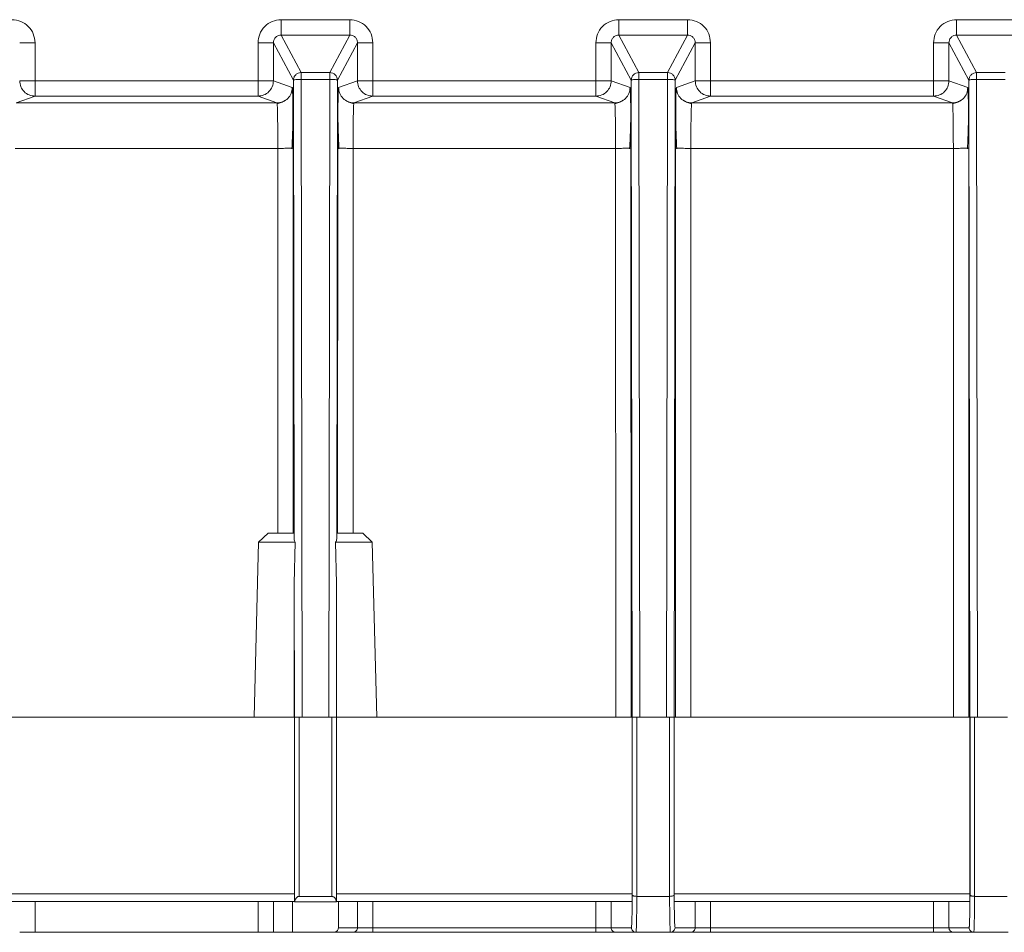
# Model space of a CAD drawing. Header units: millimetres. Extents: x -806 to 2023, y 502 to 1658.
# Tile 43 of 48: x 1770 to 1834, y 1026 to 1086. Entities that reach past the tile are written whole.
import ezdxf

# ---------------------------------------------------------------- set-up
doc = ezdxf.new("R2010")
doc.units = ezdxf.units.MM

# ---------------------------------------------------------------- blocks, each defined once
blk = doc.blocks.new('Drawing View13')
at = {"color": 7, "linetype": 'Continuous', "lineweight": 18}
for p, q in [((409.771, -22.675), (405.298, -22.675)), ((431.771, -22.675), (427.298, -22.675)), ((453.771, -22.675), (449.298, -22.675)), ((406.601, -26.118), (405.298, -23.675)), ((405.298, -23.675), (409.771, -23.675)), ((409.771, -23.675), (408.469, -26.118)), ((428.601, -26.118), (427.298, -23.675)), ((427.298, -23.675), (431.771, -23.675)), ((431.771, -23.675), (430.469, -26.118)), ((450.601, -26.118), (449.298, -23.675)), ((449.298, -23.675), (453.771, -23.675)), ((389.271, -26.655), (389.271, -24.175)), ((403.799, -24.175), (403.799, -26.655)), ((404.799, -26.655), (404.799, -24.175)), ((404.799, -24.175), (406.101, -26.618)), ((408.969, -26.618), (410.271, -24.175)), ((410.271, -24.175), (410.271, -26.655)), ((411.271, -26.655), (411.271, -24.175)), ((425.799, -24.175), (425.798, -26.654)), ((426.799, -26.655), (426.799, -24.175)), ((426.799, -24.175), (428.101, -26.618)), ((430.969, -26.618), (432.271, -24.175)), ((432.271, -24.175), (432.271, -26.655)), ((433.271, -26.655), (433.271, -24.175)), ((447.799, -24.175), (447.798, -26.654)), ((448.799, -26.655), (448.799, -24.175)), ((448.799, -24.175), (450.101, -26.618)), ((408.469, -26.118), (406.601, -26.118)), ((430.469, -26.118), (428.601, -26.118)), ((452.469, -26.118), (450.601, -26.118)), ((403.799, -26.655), (389.271, -26.655)), ((404.799, -26.655), (406.028, -27.091)), ((406.101, -26.618), (406.149, -56.476)), ((406.667, -68.105), (406.601, -26.561)), ((406.601, -26.561), (408.469, -26.561)), ((408.469, -26.561), (408.402, -68.105)), ((408.921, -56.476), (408.969, -26.618)), ((409.042, -27.091), (410.271, -26.655)), ((425.798, -26.654), (411.271, -26.655)), ((428.028, -27.091), (426.799, -26.655)), ((428.101, -26.618), (428.167, -68.105)), ((428.667, -68.105), (428.601, -26.561)), ((428.601, -26.561), (430.469, -26.561)), ((430.469, -26.561), (430.402, -68.105)), ((430.902, -68.105), (430.969, -26.618)), ((432.271, -26.655), (431.042, -27.091)), ((447.798, -26.654), (433.271, -26.655)), ((450.028, -27.091), (448.799, -26.655)), ((450.101, -26.618), (450.167, -68.105)), ((450.667, -68.105), (450.601, -26.561)), ((450.601, -26.561), (452.469, -26.561)), ((389.271, -27.655), (388.041, -28.091)), ((405.028, -28.091), (388.041, -28.091)), ((389.271, -27.655), (403.799, -27.655)), ((403.799, -27.655), (405.028, -28.091)), ((410.041, -28.091), (411.271, -27.655)), ((427.028, -28.091), (410.041, -28.091)), ((411.271, -27.655), (425.799, -27.655)), ((427.028, -28.091), (425.799, -27.655)), ((433.271, -27.655), (432.041, -28.091)), ((449.028, -28.091), (432.041, -28.091)), ((433.271, -27.655), (447.799, -27.655)), ((449.028, -28.091), (447.799, -27.655)), ((406.069, -28.775), (406.068, -28.263)), ((409.002, -28.263), (409.001, -28.71)), ((428.069, -28.775), (428.068, -28.263)), ((431.002, -28.263), (431.001, -28.711)), ((450.069, -28.775), (450.068, -28.263)), ((405.084, -31.053), (387.985, -31.053)), ((405.088, -56.105), (405.084, -31.053)), ((406.084, -31.041), (406.088, -56.105)), ((408.982, -56.105), (408.986, -31.041)), ((409.985, -31.053), (409.982, -56.105)), ((427.084, -31.053), (409.985, -31.053)), ((427.09, -68.105), (427.084, -31.053)), ((428.09, -68.105), (428.084, -31.041)), ((430.98, -68.105), (430.986, -31.041)), ((431.985, -31.053), (431.98, -68.105)), ((449.084, -31.053), (431.985, -31.053)), ((449.09, -68.105), (449.084, -31.053)), ((450.084, -31.041), (450.09, -68.105)), ((403.833, -56.705), (404.449, -56.105)), ((406.149, -56.476), (406.143, -56.105)), ((408.927, -56.105), (408.921, -56.476)), ((410.621, -56.105), (411.236, -56.705)), ((403.535, -68.105), (403.833, -56.705)), ((406.224, -56.705), (406.153, -59.388)), ((408.916, -59.388), (408.846, -56.705)), ((411.236, -56.705), (411.535, -68.105)), ((406.153, -59.388), (406.167, -68.105)), ((406.158, -68.105), (406.153, -59.388)), ((408.902, -68.105), (408.916, -59.388)), ((408.916, -59.388), (408.912, -68.105)), ((406.167, -68.105), (386.903, -68.105)), ((406.167, -79.605), (406.167, -68.105)), ((406.17, -68.105), (406.173, -80.124)), ((406.47, -79.765), (406.47, -68.105)), ((406.47, -68.105), (406.667, -68.105)), ((408.402, -68.105), (406.667, -68.105)), ((408.402, -68.105), (408.6, -68.105)), ((408.6, -68.105), (408.6, -79.765)), ((408.897, -80.123), (408.9, -68.105)), ((408.902, -68.105), (408.903, -79.605)), ((428.167, -68.105), (408.902, -68.105)), ((428.167, -79.605), (428.167, -68.105)), ((428.17, -68.105), (428.17, -79.677)), ((428.47, -79.765), (428.47, -68.105)), ((428.47, -68.105), (428.667, -68.105)), ((430.402, -68.105), (428.667, -68.105)), ((430.402, -68.105), (430.6, -68.105)), ((430.6, -68.105), (430.599, -79.765)), ((430.9, -79.677), (430.9, -68.105)), ((430.903, -68.105), (430.903, -79.605)), ((450.167, -68.105), (430.903, -68.105)), ((450.167, -79.605), (450.167, -68.105)), ((450.17, -68.105), (450.17, -79.677)), ((450.47, -79.765), (450.47, -68.105)), ((450.47, -68.105), (450.667, -68.105)), ((452.402, -68.105), (450.667, -68.105)), ((452.402, -68.105), (452.6, -68.105)), ((406.167, -79.605), (386.903, -79.605)), ((406.132, -80.105), (386.909, -80.105)), ((389.271, -80.105), (389.271, -82.105)), ((403.799, -80.105), (403.799, -82.105)), ((404.799, -80.105), (404.799, -82.105)), ((406.042, -80.105), (406.042, -82.105)), ((406.171, -80.105), (406.161, -80.105)), ((408.899, -80.13), (406.171, -80.13)), ((408.6, -79.765), (406.47, -79.765)), ((408.909, -80.105), (408.899, -80.105)), ((428.167, -79.605), (408.903, -79.605)), ((428.16, -80.105), (408.938, -80.105)), ((409.028, -81.805), (409.028, -80.105)), ((410.271, -80.105), (410.271, -81.805)), ((411.271, -80.105), (411.271, -81.805)), ((425.799, -80.105), (425.799, -81.805)), ((426.799, -80.105), (426.799, -81.805)), ((430.599, -79.765), (428.47, -79.765)), ((450.167, -79.605), (430.903, -79.605)), ((450.16, -80.105), (430.909, -80.105)), ((432.271, -80.105), (432.271, -81.805)), ((433.271, -80.105), (433.271, -81.805)), ((447.799, -80.105), (447.799, -81.805)), ((448.799, -80.105), (448.799, -81.805)), ((452.599, -79.765), (450.47, -79.765)), ((410.271, -81.805), (409.028, -81.805)), ((425.799, -81.805), (411.271, -81.805)), ((428.115, -81.805), (426.799, -81.805)), ((428.124, -81.725), (428.115, -81.805)), ((430.955, -81.805), (430.947, -81.737)), ((432.271, -81.805), (430.955, -81.805)), ((447.799, -81.805), (433.271, -81.805)), ((450.115, -81.805), (448.799, -81.805)), ((450.124, -81.725), (450.115, -81.805)), ((403.799, -82.105), (389.271, -82.105)), ((406.042, -82.105), (404.799, -82.105)), ((408.728, -82.105), (406.042, -82.105)), ((409.971, -82.105), (408.728, -82.105)), ((425.799, -82.105), (411.271, -82.105)), ((428.415, -82.105), (427.099, -82.105)), ((430.655, -82.105), (428.415, -82.105)), ((431.971, -82.105), (430.655, -82.105)), ((447.799, -82.105), (433.271, -82.105)), ((450.415, -82.105), (449.099, -82.105)), ((452.655, -82.105), (450.415, -82.105))]:
    blk.add_line(p, q, dxfattribs=at)
for points, knots in [([(389.271, -24.175), (389.249, -23.979), (389.204, -23.587), (388.857, -23.091), (388.362, -22.743), (387.968, -22.698), (387.771, -22.675)], [0, 0, 0, 0, 0.249557, 0.499504, 0.749692, 1, 1, 1, 1]), ([(405.298, -22.675), (405.103, -22.698), (404.706, -22.743), (404.204, -23.097), (403.862, -23.598), (403.819, -23.987), (403.799, -24.175)], [0, 0, 0, 0, 0.249026, 0.504563, 0.760576, 1, 1, 1, 1]), ([(411.271, -24.175), (411.249, -23.979), (411.204, -23.587), (410.857, -23.091), (410.362, -22.743), (409.968, -22.698), (409.771, -22.675)], [0, 0, 0, 0, 0.249557, 0.499504, 0.749692, 1, 1, 1, 1]), ([(427.298, -22.675), (427.103, -22.698), (426.706, -22.743), (426.204, -23.097), (425.862, -23.598), (425.819, -23.987), (425.799, -24.175)], [0, 0, 0, 0, 0.249026, 0.504563, 0.760576, 1, 1, 1, 1]), ([(433.271, -24.175), (433.249, -23.979), (433.204, -23.587), (432.857, -23.091), (432.362, -22.743), (431.968, -22.698), (431.771, -22.675)], [0, 0, 0, 0, 0.249557, 0.499504, 0.749692, 1, 1, 1, 1]), ([(449.298, -22.675), (449.103, -22.698), (448.706, -22.743), (448.204, -23.097), (447.862, -23.598), (447.819, -23.987), (447.799, -24.175)], [0, 0, 0, 0, 0.249026, 0.504563, 0.760576, 1, 1, 1, 1]), ([(405.298, -23.675), (405.237, -23.682), (405.112, -23.695), (404.975, -23.785), (404.888, -23.883), (404.838, -23.971), (404.805, -24.07), (404.801, -24.14), (404.799, -24.175)], [0, 0, 0, 0, 0.233489, 0.4773856, 0.6039317, 0.7331999, 0.865215, 1, 1, 1, 1]), ([(410.271, -24.175), (410.269, -24.14), (410.265, -24.071), (410.232, -23.972), (410.182, -23.883), (410.095, -23.785), (409.958, -23.695), (409.833, -23.682), (409.771, -23.675)], [0, 0, 0, 0, 0.134492, 0.266298, 0.39544, 0.521945, 0.766008, 1, 1, 1, 1]), ([(427.298, -23.675), (427.237, -23.682), (427.112, -23.695), (426.975, -23.785), (426.888, -23.883), (426.838, -23.971), (426.805, -24.07), (426.801, -24.14), (426.799, -24.175)], [0, 0, 0, 0, 0.233489, 0.477386, 0.603932, 0.7332, 0.865215, 1, 1, 1, 1]), ([(432.271, -24.175), (432.269, -24.14), (432.265, -24.071), (432.232, -23.972), (432.182, -23.883), (432.095, -23.785), (431.958, -23.695), (431.833, -23.682), (431.771, -23.675)], [0, 0, 0, 0, 0.134492, 0.266298, 0.39544, 0.521945, 0.766008, 1, 1, 1, 1]), ([(449.298, -23.675), (449.237, -23.682), (449.112, -23.695), (448.975, -23.785), (448.888, -23.883), (448.838, -23.971), (448.805, -24.07), (448.801, -24.14), (448.799, -24.175)], [0, 0, 0, 0, 0.233489, 0.477386, 0.603932, 0.7332, 0.865215, 1, 1, 1, 1]), ([(408.469, -26.118), (408.469, -26.125), (408.469, -26.138), (408.469, -26.198), (408.469, -26.225)], [0, 0, 0, 0, 0.559613, 1, 1, 1, 1]), ([(430.469, -26.118), (430.469, -26.125), (430.469, -26.138), (430.469, -26.198), (430.469, -26.225)], [0, 0, 0, 0, 0.559613, 1, 1, 1, 1]), ([(406.084, -31.041), (406.083, -30.523), (406.081, -29.483), (406.068, -28.181), (406.053, -27.461), (406.039, -27.138), (406.032, -27.107), (406.028, -27.091)], [0, 0, 0, 0, 0.250238, 0.502572, 0.743038, 0.871873, 1, 1, 1, 1]), ([(409.042, -27.091), (409.034, -27.153), (409.02, -27.274), (409.002, -28.16), (408.992, -29.224), (408.987, -30.221), (408.986, -30.768), (408.986, -31.041)], [0, 0, 0, 0, 0.2502, 0.493164, 0.735065, 0.86792, 1, 1, 1, 1]), ([(428.084, -31.041), (428.083, -30.523), (428.081, -29.483), (428.068, -28.181), (428.053, -27.461), (428.039, -27.138), (428.032, -27.107), (428.028, -27.091)], [0, 0, 0, 0, 0.2502375, 0.5025716, 0.743038, 0.8718731, 1, 1, 1, 1]), ([(430.986, -31.041), (430.986, -30.768), (430.987, -30.221), (430.992, -29.224), (431.002, -28.16), (431.02, -27.274), (431.034, -27.153), (431.042, -27.091)], [0, 0, 0, 0, 0.132081, 0.264933, 0.506836, 0.749799, 1, 1, 1, 1]), ([(450.084, -31.041), (450.083, -30.523), (450.081, -29.483), (450.068, -28.181), (450.053, -27.461), (450.039, -27.138), (450.032, -27.107), (450.028, -27.091)], [0, 0, 0, 0, 0.2502375, 0.5025716, 0.743038, 0.8718731, 1, 1, 1, 1]), ([(405.084, -31.053), (405.083, -30.676), (405.081, -29.901), (405.069, -28.963), (405.055, -28.418), (405.041, -28.142), (405.033, -28.109), (405.028, -28.091)], [0, 0, 0, 0, 0.242847, 0.499311, 0.709931, 0.845137, 1, 1, 1, 1]), ([(405.545, -27.947), (405.466, -27.99), (405.309, -28.078), (405.123, -28.124), (405.029, -28.147)], [0, 0, 0, 0, 0.4981241, 1, 1, 1, 1]), ([(410.041, -28.147), (409.947, -28.124), (409.761, -28.078), (409.604, -27.99), (409.525, -27.947)], [0, 0, 0, 0, 0.501883, 1, 1, 1, 1]), ([(410.041, -28.091), (410.037, -28.109), (410.029, -28.142), (410.015, -28.418), (410, -28.964), (409.988, -29.902), (409.986, -30.676), (409.985, -31.053)], [0, 0, 0, 0, 0.154939, 0.290224, 0.501006, 0.757294, 1, 1, 1, 1]), ([(427.084, -31.053), (427.083, -30.742), (427.082, -30.069), (427.073, -29.289), (427.063, -28.739), (427.053, -28.39), (427.042, -28.143), (427.033, -28.108), (427.028, -28.091)], [0, 0, 0, 0, 0.20056, 0.433606, 0.562914, 0.700419, 0.846116, 1, 1, 1, 1]), ([(427.545, -27.947), (427.466, -27.99), (427.309, -28.078), (427.122, -28.124), (427.029, -28.147)], [0, 0, 0, 0, 0.498123, 1, 1, 1, 1]), ([(432.041, -28.147), (431.947, -28.124), (431.761, -28.078), (431.604, -27.99), (431.525, -27.947)], [0, 0, 0, 0, 0.501885, 1, 1, 1, 1]), ([(432.041, -28.091), (432.037, -28.105), (432.03, -28.132), (432.016, -28.384), (432.001, -28.928), (431.989, -29.893), (431.986, -30.668), (431.985, -31.053)], [0, 0, 0, 0, 0.137409, 0.266831, 0.500732, 0.751949, 1, 1, 1, 1]), ([(449.084, -31.053), (449.083, -30.742), (449.082, -30.069), (449.073, -29.289), (449.063, -28.739), (449.053, -28.39), (449.042, -28.143), (449.033, -28.108), (449.028, -28.091)], [0, 0, 0, 0, 0.200534, 0.433571, 0.562882, 0.700393, 0.846101, 1, 1, 1, 1]), ([(449.545, -27.947), (449.466, -27.99), (449.309, -28.078), (449.122, -28.124), (449.029, -28.147)], [0, 0, 0, 0, 0.498123, 1, 1, 1, 1]), ([(406.001, -31.079), (406.014, -30.84), (406.039, -30.355), (406.061, -29.627), (406.071, -29.088), (406.07, -28.825), (406.069, -28.775)], [0, 0, 0, 0, 0.300318, 0.609178, 0.925951, 1, 1, 1, 1]), ([(409.001, -28.71), (409, -28.781), (408.999, -29.064), (409.009, -29.626), (409.031, -30.355), (409.056, -30.84), (409.069, -31.079)], [0, 0, 0, 0, 0.102311, 0.409331, 0.708601, 1, 1, 1, 1]), ([(428.001, -31.079), (428.014, -30.84), (428.039, -30.355), (428.061, -29.627), (428.071, -29.087), (428.07, -28.824), (428.069, -28.775)], [0, 0, 0, 0, 0.300291, 0.609123, 0.925869, 1, 1, 1, 1]), ([(431.001, -28.711), (431, -28.782), (430.999, -29.065), (431.009, -29.626), (431.031, -30.355), (431.056, -30.84), (431.069, -31.079)], [0, 0, 0, 0, 0.10217, 0.409238, 0.708555, 1, 1, 1, 1]), ([(450.001, -31.079), (450.014, -30.84), (450.039, -30.355), (450.061, -29.627), (450.071, -29.087), (450.07, -28.824), (450.069, -28.775)], [0, 0, 0, 0, 0.3002906, 0.6091232, 0.925869, 1, 1, 1, 1]), ([(406.149, -56.476), (406.152, -56.521), (406.159, -56.604), (406.204, -56.673), (406.224, -56.705)], [0, 0, 0, 0, 0.547772, 1, 1, 1, 1]), ([(408.846, -56.705), (408.866, -56.673), (408.911, -56.604), (408.917, -56.521), (408.921, -56.476)], [0, 0, 0, 0, 0.452266, 1, 1, 1, 1]), ([(406.161, -80.105), (406.162, -80.098), (406.163, -80.083), (406.165, -79.97), (406.167, -79.84), (406.167, -79.716), (406.167, -79.645), (406.167, -79.605)], [0, 0, 0, 0, 0.250853, 0.501708, 0.728369, 0.84674, 1, 1, 1, 1]), ([(406.173, -80.124), (406.175, -80.111), (406.18, -80.073), (406.205, -79.99), (406.251, -79.903), (406.311, -79.832), (406.36, -79.793), (406.413, -79.769), (406.451, -79.766), (406.47, -79.765)], [0, 0, 0, 0, 0.08956, 0.264499, 0.559579, 0.69233, 0.800687, 0.902064, 1, 1, 1, 1]), ([(408.6, -79.765), (408.617, -79.766), (408.652, -79.769), (408.724, -79.8), (408.804, -79.877), (408.871, -79.996), (408.889, -80.082), (408.897, -80.123)], [0, 0, 0, 0, 0.090017, 0.184638, 0.40871, 0.711769, 1, 1, 1, 1]), ([(408.903, -79.605), (408.903, -79.668), (408.903, -79.763), (408.904, -79.879), (408.905, -79.959), (408.906, -80.024), (408.907, -80.087), (408.908, -80.098), (408.909, -80.105)], [0, 0, 0, 0, 0.23685, 0.363923, 0.496414, 0.627885, 0.752317, 1, 1, 1, 1]), ([(428.17, -79.677), (428.167, -79.988), (428.16, -80.609), (428.147, -81.27), (428.134, -81.658), (428.127, -81.709), (428.124, -81.725)], [0, 0, 0, 0, 0.290802, 0.581605, 0.872407, 1, 1, 1, 1]), ([(428.16, -80.105), (428.161, -80.102), (428.162, -80.097), (428.163, -80.055), (428.165, -79.995), (428.166, -79.902), (428.167, -79.77), (428.167, -79.657), (428.167, -79.605)], [0, 0, 0, 0, 0.155022, 0.3015343, 0.4395307, 0.5690051, 0.8013922, 1, 1, 1, 1]), ([(428.47, -79.765), (428.432, -79.763), (428.374, -79.761), (428.305, -79.75), (428.247, -79.737), (428.203, -79.719), (428.176, -79.697), (428.172, -79.684), (428.17, -79.677)], [0, 0, 0, 0, 0.238854, 0.363036, 0.490384, 0.713425, 0.848887, 1, 1, 1, 1]), ([(428.47, -79.765), (428.468, -80.072), (428.462, -80.686), (428.454, -81.122), (428.45, -81.34)], [0, 0, 0, 0, 0.4999996, 1, 1, 1, 1]), ([(430.9, -79.677), (430.898, -79.684), (430.894, -79.697), (430.866, -79.719), (430.81, -79.741), (430.714, -79.761), (430.637, -79.763), (430.599, -79.765)], [0, 0, 0, 0, 0.152619, 0.289417, 0.514593, 0.762995, 1, 1, 1, 1]), ([(430.655, -82.105), (430.649, -82.075), (430.638, -82.013), (430.623, -81.522), (430.609, -80.785), (430.603, -80.105), (430.599, -79.765)], [0, 0, 0, 0, 0.25, 0.500001, 0.750001, 1, 1, 1, 1]), ([(430.947, -81.737), (430.944, -81.719), (430.936, -81.668), (430.923, -81.271), (430.91, -80.609), (430.903, -79.987), (430.9, -79.677)], [0, 0, 0, 0, 0.148453, 0.432302, 0.716151, 1, 1, 1, 1]), ([(430.903, -79.605), (430.903, -79.657), (430.903, -79.77), (430.904, -79.902), (430.905, -79.995), (430.906, -80.055), (430.908, -80.097), (430.909, -80.102), (430.909, -80.105)], [0, 0, 0, 0, 0.198608, 0.430995, 0.560469, 0.698466, 0.844978, 1, 1, 1, 1]), ([(450.17, -79.677), (450.167, -79.988), (450.16, -80.609), (450.147, -81.27), (450.134, -81.658), (450.127, -81.709), (450.124, -81.725)], [0, 0, 0, 0, 0.290802, 0.581605, 0.872407, 1, 1, 1, 1]), ([(450.16, -80.105), (450.161, -80.102), (450.162, -80.097), (450.163, -80.055), (450.165, -79.995), (450.166, -79.902), (450.167, -79.77), (450.167, -79.657), (450.167, -79.605)], [0, 0, 0, 0, 0.155022, 0.301534, 0.439531, 0.569005, 0.801392, 1, 1, 1, 1]), ([(450.47, -79.765), (450.432, -79.763), (450.374, -79.761), (450.305, -79.75), (450.247, -79.737), (450.203, -79.719), (450.176, -79.697), (450.172, -79.684), (450.17, -79.677)], [0, 0, 0, 0, 0.2388494, 0.3630328, 0.4903834, 0.7134252, 0.848887, 1, 1, 1, 1]), ([(450.47, -79.765), (450.468, -80.076), (450.462, -80.698), (450.454, -81.137), (450.45, -81.357)], [0, 0, 0, 0, 0.5, 1, 1, 1, 1]), ([(409.028, -81.805), (409.025, -81.837), (409.019, -81.904), (408.975, -81.983), (408.919, -82.039), (408.865, -82.075), (408.8, -82.1), (408.752, -82.104), (408.728, -82.105)], [0, 0, 0, 0, 0.198608, 0.430995, 0.560469, 0.698466, 0.844978, 1, 1, 1, 1])]:
    blk.add_open_spline(points, degree=3, knots=knots, dxfattribs=at)
for points in [[(405.298, -22.675), (405.298, -22.804), (405.298, -23.062), (405.298, -23.389), (405.298, -23.621), (405.298, -23.657), (405.298, -23.675)], [(409.772, -22.675), (409.772, -22.804), (409.772, -23.062), (409.772, -23.389), (409.772, -23.621), (409.772, -23.657), (409.772, -23.675)], [(427.298, -22.675), (427.298, -22.804), (427.298, -23.062), (427.298, -23.389), (427.298, -23.621), (427.298, -23.657), (427.298, -23.675)], [(431.772, -22.675), (431.772, -22.804), (431.772, -23.062), (431.772, -23.389), (431.772, -23.621), (431.772, -23.657), (431.772, -23.675)], [(449.298, -22.675), (449.298, -22.804), (449.298, -23.062), (449.298, -23.389), (449.298, -23.621), (449.298, -23.657), (449.298, -23.675)], [(389.271, -24.175), (389.141, -24.175), (388.881, -24.175), (388.553, -24.175), (388.321, -24.175), (388.288, -24.175), (388.271, -24.175)], [(403.799, -24.175), (403.929, -24.175), (404.188, -24.175), (404.517, -24.175), (404.749, -24.175), (404.782, -24.175), (404.799, -24.175)], [(411.271, -24.175), (411.141, -24.175), (410.881, -24.175), (410.553, -24.175), (410.321, -24.175), (410.288, -24.175), (410.271, -24.175)], [(425.799, -24.175), (425.929, -24.175), (426.188, -24.175), (426.517, -24.175), (426.749, -24.175), (426.782, -24.175), (426.799, -24.175)], [(433.271, -24.175), (433.141, -24.175), (432.881, -24.175), (432.553, -24.175), (432.321, -24.175), (432.288, -24.175), (432.271, -24.175)], [(447.799, -24.175), (447.929, -24.175), (448.188, -24.175), (448.517, -24.175), (448.749, -24.175), (448.782, -24.175), (448.799, -24.175)], [(406.101, -26.618), (406.109, -26.553), (406.124, -26.422), (406.239, -26.257), (406.405, -26.141), (406.536, -26.126), (406.601, -26.118)], [(406.601, -26.561), (406.601, -26.503), (406.601, -26.386), (406.601, -26.242), (406.601, -26.142), (406.601, -26.126), (406.601, -26.118)], [(408.469, -26.118), (408.534, -26.126), (408.665, -26.141), (408.83, -26.257), (408.946, -26.422), (408.961, -26.553), (408.969, -26.618)], [(408.469, -26.225), (408.469, -26.247), (408.469, -26.29), (408.469, -26.373), (408.469, -26.464), (408.469, -26.529), (408.469, -26.561)], [(428.101, -26.618), (428.109, -26.553), (428.124, -26.422), (428.24, -26.256), (428.405, -26.141), (428.536, -26.126), (428.601, -26.118)], [(428.601, -26.118), (428.601, -26.126), (428.601, -26.142), (428.601, -26.242), (428.601, -26.386), (428.601, -26.503), (428.601, -26.561)], [(430.469, -26.118), (430.534, -26.126), (430.665, -26.141), (430.83, -26.257), (430.946, -26.422), (430.961, -26.553), (430.969, -26.618)], [(430.469, -26.225), (430.469, -26.247), (430.469, -26.29), (430.469, -26.373), (430.469, -26.464), (430.469, -26.529), (430.469, -26.561)], [(450.101, -26.618), (450.109, -26.553), (450.124, -26.422), (450.24, -26.256), (450.405, -26.141), (450.536, -26.126), (450.601, -26.118)], [(450.601, -26.561), (450.601, -26.503), (450.601, -26.386), (450.601, -26.242), (450.601, -26.142), (450.601, -26.126), (450.601, -26.118)], [(388.271, -26.655), (388.286, -26.786), (388.316, -27.048), (388.547, -27.378), (388.878, -27.609), (389.14, -27.639), (389.271, -27.655)], [(389.271, -26.655), (389.141, -26.655), (388.881, -26.655), (388.553, -26.655), (388.321, -26.655), (388.288, -26.655), (388.271, -26.655)], [(389.271, -27.655), (389.271, -27.639), (389.271, -27.608), (389.271, -27.376), (389.271, -27.046), (389.271, -26.785), (389.271, -26.655)], [(403.799, -27.655), (403.93, -27.639), (404.192, -27.609), (404.522, -27.378), (404.754, -27.048), (404.784, -26.786), (404.799, -26.655)], [(404.799, -26.655), (404.782, -26.655), (404.749, -26.655), (404.517, -26.655), (404.188, -26.655), (403.929, -26.655), (403.799, -26.655)], [(403.799, -26.655), (403.799, -26.785), (403.799, -27.046), (403.799, -27.376), (403.799, -27.608), (403.799, -27.639), (403.799, -27.655)], [(406.601, -26.561), (406.536, -26.562), (406.406, -26.564), (406.242, -26.577), (406.126, -26.596), (406.109, -26.611), (406.101, -26.618)], [(408.969, -26.618), (408.96, -26.611), (408.944, -26.596), (408.828, -26.577), (408.664, -26.564), (408.534, -26.562), (408.469, -26.561)], [(410.271, -26.655), (410.286, -26.786), (410.316, -27.048), (410.547, -27.378), (410.878, -27.609), (411.14, -27.639), (411.271, -27.655)], [(411.271, -26.655), (411.141, -26.655), (410.881, -26.655), (410.553, -26.655), (410.321, -26.655), (410.288, -26.655), (410.271, -26.655)], [(411.271, -27.655), (411.271, -27.639), (411.271, -27.608), (411.271, -27.376), (411.271, -27.046), (411.271, -26.785), (411.271, -26.655)], [(426.799, -26.655), (426.782, -26.655), (426.749, -26.655), (426.517, -26.655), (426.188, -26.655), (425.928, -26.655), (425.798, -26.655)], [(425.799, -26.654), (425.799, -26.785), (425.799, -27.046), (425.799, -27.376), (425.799, -27.608), (425.799, -27.639), (425.799, -27.655)], [(425.799, -27.655), (425.93, -27.639), (426.192, -27.609), (426.522, -27.378), (426.754, -27.048), (426.784, -26.786), (426.799, -26.655)], [(428.601, -26.561), (428.536, -26.562), (428.406, -26.564), (428.242, -26.577), (428.126, -26.596), (428.11, -26.611), (428.101, -26.618)], [(430.969, -26.618), (430.96, -26.611), (430.944, -26.596), (430.828, -26.578), (430.664, -26.564), (430.534, -26.562), (430.469, -26.561)], [(432.271, -26.655), (432.286, -26.786), (432.316, -27.048), (432.547, -27.378), (432.878, -27.609), (433.14, -27.639), (433.271, -27.655)], [(433.271, -26.655), (433.141, -26.655), (432.881, -26.655), (432.552, -26.655), (432.32, -26.655), (432.287, -26.655), (432.271, -26.655)], [(433.271, -27.655), (433.271, -27.639), (433.271, -27.608), (433.271, -27.376), (433.271, -27.046), (433.271, -26.785), (433.271, -26.655)], [(448.799, -26.655), (448.782, -26.655), (448.749, -26.655), (448.517, -26.655), (448.188, -26.655), (447.928, -26.655), (447.798, -26.655)], [(447.799, -26.654), (447.799, -26.785), (447.799, -27.046), (447.799, -27.376), (447.799, -27.608), (447.799, -27.639), (447.799, -27.655)], [(447.799, -27.655), (447.93, -27.639), (448.192, -27.609), (448.522, -27.378), (448.754, -27.048), (448.784, -26.786), (448.799, -26.655)], [(450.601, -26.561), (450.536, -26.562), (450.406, -26.564), (450.242, -26.577), (450.126, -26.596), (450.11, -26.611), (450.101, -26.618)], [(406.028, -27.091), (406.013, -27.222), (405.983, -27.484), (405.752, -27.814), (405.421, -28.046), (405.159, -28.076), (405.028, -28.091)], [(410.041, -28.091), (409.91, -28.076), (409.648, -28.046), (409.318, -27.814), (409.087, -27.484), (409.057, -27.222), (409.042, -27.091)], [(428.028, -27.091), (428.013, -27.222), (427.983, -27.484), (427.752, -27.814), (427.421, -28.046), (427.159, -28.076), (427.028, -28.091)], [(432.041, -28.091), (431.91, -28.076), (431.648, -28.046), (431.318, -27.814), (431.087, -27.484), (431.057, -27.222), (431.042, -27.091)], [(449.028, -28.091), (449.159, -28.076), (449.421, -28.046), (449.752, -27.814), (449.983, -27.484), (450.013, -27.222), (450.028, -27.091)], [(405.084, -31.053), (405.214, -31.053), (405.474, -31.053), (405.802, -31.05), (406.034, -31.046), (406.067, -31.042), (406.084, -31.041)], [(408.986, -31.041), (409.003, -31.042), (409.036, -31.046), (409.267, -31.05), (409.596, -31.053), (409.856, -31.053), (409.985, -31.053)], [(428.084, -31.041), (428.067, -31.042), (428.034, -31.046), (427.802, -31.05), (427.473, -31.053), (427.214, -31.053), (427.084, -31.053)], [(430.986, -31.041), (431.003, -31.042), (431.036, -31.046), (431.267, -31.05), (431.596, -31.053), (431.855, -31.053), (431.985, -31.053)], [(449.084, -31.053), (449.214, -31.053), (449.473, -31.053), (449.802, -31.05), (450.034, -31.046), (450.067, -31.042), (450.084, -31.041)], [(406.143, -56.105), (405.9, -56.105), (405.414, -56.105), (404.877, -56.105), (404.517, -56.105), (404.472, -56.105), (404.449, -56.105)], [(410.621, -56.105), (410.598, -56.105), (410.553, -56.105), (410.193, -56.105), (409.656, -56.105), (409.17, -56.105), (408.927, -56.105)], [(406.224, -56.705), (405.887, -56.705), (405.212, -56.705), (404.448, -56.705), (403.931, -56.705), (403.866, -56.705), (403.833, -56.705)], [(411.236, -56.705), (411.204, -56.705), (411.138, -56.705), (410.622, -56.705), (409.858, -56.705), (409.183, -56.705), (408.846, -56.705)], [(406.17, -68.105), (406.176, -68.105), (406.187, -68.105), (406.256, -68.105), (406.354, -68.105), (406.432, -68.105), (406.47, -68.105)], [(408.6, -68.105), (408.638, -68.105), (408.715, -68.105), (408.813, -68.105), (408.883, -68.105), (408.894, -68.105), (408.9, -68.105)], [(428.47, -68.105), (428.431, -68.105), (428.353, -68.105), (428.254, -68.105), (428.185, -68.105), (428.175, -68.105), (428.17, -68.105)], [(430.9, -68.105), (430.895, -68.105), (430.885, -68.105), (430.816, -68.105), (430.717, -68.105), (430.639, -68.105), (430.6, -68.105)], [(450.47, -68.105), (450.431, -68.105), (450.353, -68.105), (450.254, -68.105), (450.185, -68.105), (450.175, -68.105), (450.17, -68.105)], [(428.45, -81.34), (428.444, -81.561), (428.433, -82.004), (428.421, -82.072), (428.415, -82.105)], [(450.45, -81.357), (450.444, -81.573), (450.432, -82.006), (450.421, -82.072), (450.415, -82.105)], [(409.971, -82.105), (410.01, -82.101), (410.089, -82.092), (410.188, -82.022), (410.258, -81.923), (410.267, -81.845), (410.271, -81.805)], [(411.271, -81.805), (411.141, -81.805), (410.881, -81.805), (410.553, -81.805), (410.321, -81.805), (410.288, -81.805), (410.271, -81.805)], [(411.271, -82.105), (411.271, -82.101), (411.271, -82.092), (411.271, -82.022), (411.271, -81.923), (411.271, -81.845), (411.271, -81.805)], [(426.799, -81.805), (426.782, -81.805), (426.749, -81.805), (426.517, -81.805), (426.188, -81.805), (425.929, -81.805), (425.799, -81.805)], [(425.799, -82.105), (425.799, -82.101), (425.799, -82.092), (425.799, -82.022), (425.799, -81.923), (425.799, -81.845), (425.799, -81.805)], [(427.099, -82.105), (427.059, -82.101), (426.981, -82.092), (426.882, -82.022), (426.812, -81.923), (426.803, -81.845), (426.799, -81.805)], [(428.415, -82.105), (428.376, -82.101), (428.297, -82.092), (428.198, -82.022), (428.129, -81.923), (428.12, -81.845), (428.115, -81.805)], [(430.955, -81.805), (430.95, -81.845), (430.941, -81.923), (430.872, -82.022), (430.773, -82.092), (430.694, -82.101), (430.655, -82.105)], [(431.971, -82.105), (432.01, -82.101), (432.089, -82.092), (432.188, -82.022), (432.258, -81.923), (432.267, -81.845), (432.271, -81.805)], [(433.271, -81.805), (433.141, -81.805), (432.881, -81.805), (432.553, -81.805), (432.321, -81.805), (432.288, -81.805), (432.271, -81.805)], [(433.271, -82.105), (433.271, -82.101), (433.271, -82.092), (433.271, -82.022), (433.271, -81.923), (433.271, -81.845), (433.271, -81.805)], [(448.799, -81.805), (448.782, -81.805), (448.749, -81.805), (448.517, -81.805), (448.188, -81.805), (447.929, -81.805), (447.799, -81.805)], [(447.799, -82.105), (447.799, -82.101), (447.799, -82.092), (447.799, -82.022), (447.799, -81.923), (447.799, -81.845), (447.799, -81.805)], [(449.099, -82.105), (449.059, -82.101), (448.981, -82.092), (448.882, -82.022), (448.812, -81.923), (448.803, -81.845), (448.799, -81.805)], [(450.415, -82.105), (450.376, -82.101), (450.297, -82.092), (450.198, -82.022), (450.129, -81.923), (450.12, -81.845), (450.115, -81.805)], [(389.271, -82.105), (389.141, -82.105), (388.881, -82.105), (388.553, -82.105), (388.321, -82.105), (388.288, -82.105), (388.271, -82.105)], [(404.799, -82.105), (404.782, -82.105), (404.749, -82.105), (404.517, -82.105), (404.188, -82.105), (403.929, -82.105), (403.799, -82.105)], [(411.271, -82.105), (411.102, -82.105), (410.765, -82.105), (410.337, -82.105), (410.036, -82.105), (409.993, -82.105), (409.971, -82.105)], [(427.099, -82.105), (427.077, -82.105), (427.034, -82.105), (426.733, -82.105), (426.305, -82.105), (425.968, -82.105), (425.799, -82.105)], [(433.271, -82.105), (433.102, -82.105), (432.765, -82.105), (432.337, -82.105), (432.036, -82.105), (431.993, -82.105), (431.971, -82.105)], [(449.099, -82.105), (449.077, -82.105), (449.034, -82.105), (448.733, -82.105), (448.305, -82.105), (447.968, -82.105), (447.799, -82.105)]]:
    blk.add_open_spline(points, degree=3, dxfattribs=at)

msp = doc.modelspace()

# ---------------------------------------------------------------- block references
at = {"color": 7, "linetype": 'Continuous', "lineweight": 18}
msp.add_blockref('Drawing View13', (1381.851, 1108.514), dxfattribs=at)

doc.saveas('drawing.dxf')
